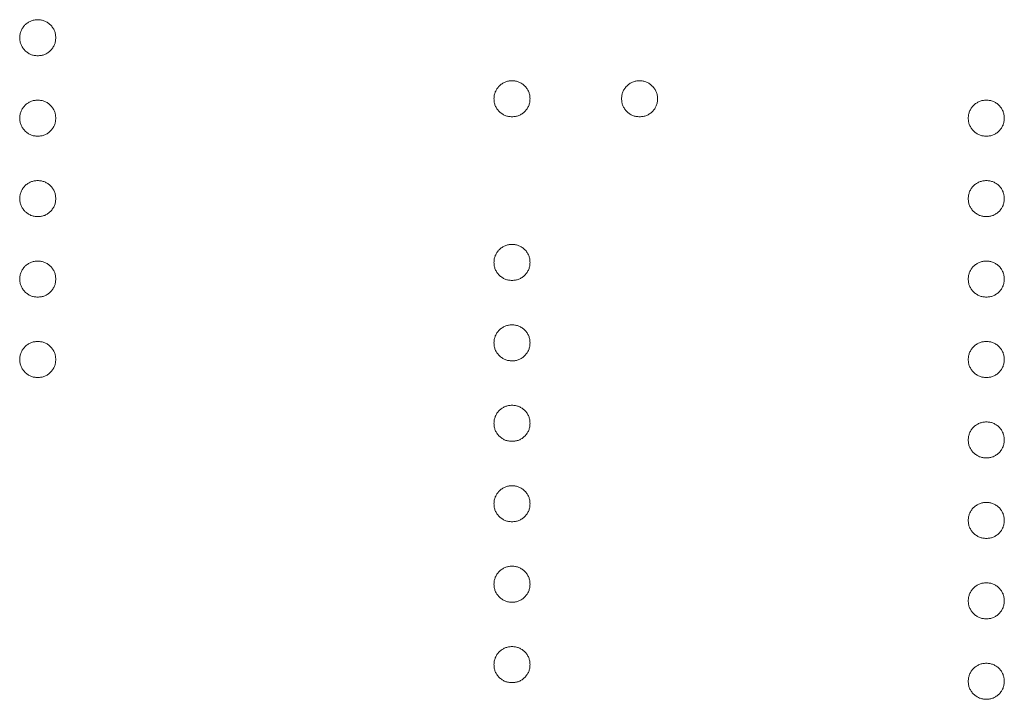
# Model space of a CAD drawing. Header units: millimetres. Extents: x -68 to 153, y 78 to 418.
# Tile 24 of 32: x -16.21 to -10.19, y 346.39 to 350.54. Entities that reach past the tile are written whole.
import ezdxf

# ---------------------------------------------------------------- set-up
doc = ezdxf.new("R2010")
doc.units = ezdxf.units.MM

msp = doc.modelspace()

# ---------------------------------------------------------------- linework, layer by layer
at = {"color": 7, "linetype": 'Continuous', "lineweight": 15}
for points, knots in [([(-16.2082, 350.4339), (-16.2078, 350.4413), (-16.207, 350.4557), (-16.2005, 350.4764), (-16.1904, 350.4955), (-16.1763, 350.5124), (-16.1593, 350.5262), (-16.1403, 350.5366), (-16.1196, 350.5429), (-16.1052, 350.5437), (-16.0979, 350.5442)], [0, 0, 0, 0, 0.1277566, 0.2494144, 0.3727965, 0.5001113, 0.6286099, 0.7506434, 0.8737684, 1, 1, 1, 1]), ([(-16.0979, 350.5442), (-16.0905, 350.5438), (-16.0759, 350.543), (-16.055, 350.5366), (-16.0361, 350.5263), (-16.0193, 350.5123), (-16.0052, 350.4955), (-15.995, 350.4765), (-15.9889, 350.4557), (-15.9881, 350.4413), (-15.9877, 350.4339)], [0, 0, 0, 0, 0.129097, 0.252046, 0.373905, 0.5010378, 0.6281707, 0.7513765, 0.872426, 1, 1, 1, 1]), ([(-16.0979, 350.3237), (-16.1052, 350.3241), (-16.1195, 350.325), (-16.1404, 350.3308), (-16.1592, 350.3417), (-16.1763, 350.3554), (-16.1903, 350.3723), (-16.2007, 350.3913), (-16.207, 350.4121), (-16.2078, 350.4265), (-16.2082, 350.4339)], [0, 0, 0, 0, 0.126178, 0.248821, 0.37154, 0.499984, 0.627244, 0.749226, 0.872298, 1, 1, 1, 1]), ([(-15.9877, 350.4339), (-15.9881, 350.4265), (-15.989, 350.4121), (-15.9949, 350.3912), (-16.0053, 350.3723), (-16.0193, 350.3555), (-16.0362, 350.3416), (-16.0549, 350.3308), (-16.076, 350.325), (-16.0905, 350.3241), (-16.0979, 350.3237)], [0, 0, 0, 0, 0.127519, 0.249986, 0.371792, 0.49887, 0.625948, 0.748492, 0.870959, 1, 1, 1, 1]), ([(-13.3082, 350.0608), (-13.3078, 350.0682), (-13.307, 350.0826), (-13.3005, 350.1033), (-13.2904, 350.1223), (-13.2763, 350.1393), (-13.2593, 350.1531), (-13.2403, 350.1635), (-13.2196, 350.1698), (-13.2052, 350.1706), (-13.1979, 350.171)], [0, 0, 0, 0, 0.1277566, 0.2494144, 0.3727965, 0.5001113, 0.6286099, 0.7506434, 0.8737684, 1, 1, 1, 1]), ([(-13.1979, 350.171), (-13.1905, 350.1706), (-13.1759, 350.1698), (-13.155, 350.1635), (-13.1361, 350.1532), (-13.1193, 350.1392), (-13.1052, 350.1223), (-13.095, 350.1033), (-13.0889, 350.0825), (-13.0881, 350.0682), (-13.0877, 350.0608)], [0, 0, 0, 0, 0.129097, 0.252046, 0.373905, 0.5010378, 0.6281707, 0.7513765, 0.872426, 1, 1, 1, 1]), ([(-12.528, 350.0608), (-12.5276, 350.0682), (-12.5267, 350.0825), (-12.5207, 350.1033), (-12.5105, 350.1223), (-12.4964, 350.1392), (-12.4796, 350.1532), (-12.4607, 350.1635), (-12.4398, 350.1698), (-12.4252, 350.1706), (-12.4177, 350.171)], [0, 0, 0, 0, 0.127574, 0.248624, 0.371829, 0.498962, 0.626095, 0.747954, 0.870903, 1, 1, 1, 1]), ([(-12.4177, 350.171), (-12.4105, 350.1706), (-12.3961, 350.1698), (-12.3754, 350.1635), (-12.3564, 350.1532), (-12.3397, 350.1391), (-12.3253, 350.1224), (-12.3152, 350.1033), (-12.3087, 350.0826), (-12.3079, 350.0682), (-12.3075, 350.0608)], [0, 0, 0, 0, 0.126257, 0.249407, 0.371465, 0.498805, 0.627129, 0.750535, 0.872218, 1, 1, 1, 1]), ([(-16.2082, 349.9421), (-16.2078, 349.9494), (-16.207, 349.9638), (-16.2005, 349.9846), (-16.1904, 350.0036), (-16.1763, 350.0205), (-16.1593, 350.0343), (-16.1403, 350.0448), (-16.1196, 350.0511), (-16.1052, 350.0519), (-16.0979, 350.0523)], [0, 0, 0, 0, 0.1277566, 0.2494144, 0.3727965, 0.5001113, 0.6286099, 0.7506434, 0.8737684, 1, 1, 1, 1]), ([(-16.0979, 350.0523), (-16.0905, 350.0519), (-16.0759, 350.0511), (-16.055, 350.0448), (-16.0361, 350.0344), (-16.0193, 350.0204), (-16.0052, 350.0036), (-15.995, 349.9846), (-15.9889, 349.9638), (-15.9881, 349.9494), (-15.9877, 349.9421)], [0, 0, 0, 0, 0.129097, 0.252046, 0.373905, 0.5010378, 0.6281707, 0.7513765, 0.872426, 1, 1, 1, 1]), ([(-13.1979, 349.9505), (-13.2052, 349.951), (-13.2195, 349.9519), (-13.2404, 349.9577), (-13.2592, 349.9686), (-13.2763, 349.9823), (-13.2903, 349.9992), (-13.3007, 350.0181), (-13.307, 350.0389), (-13.3078, 350.0534), (-13.3082, 350.0608)], [0, 0, 0, 0, 0.126178, 0.248821, 0.37154, 0.499984, 0.627244, 0.749226, 0.872298, 1, 1, 1, 1]), ([(-13.0877, 350.0608), (-13.0881, 350.0534), (-13.089, 350.039), (-13.0949, 350.0181), (-13.1053, 349.9992), (-13.1193, 349.9824), (-13.1362, 349.9685), (-13.1549, 349.9577), (-13.176, 349.9518), (-13.1905, 349.951), (-13.1979, 349.9505)], [0, 0, 0, 0, 0.127519, 0.249986, 0.371792, 0.49887, 0.625948, 0.748492, 0.870959, 1, 1, 1, 1]), ([(-12.4177, 349.9505), (-12.4252, 349.951), (-12.4397, 349.9518), (-12.4608, 349.9577), (-12.4795, 349.9685), (-12.4964, 349.9824), (-12.5104, 349.9992), (-12.5208, 350.0181), (-12.5267, 350.039), (-12.5276, 350.0534), (-12.528, 350.0608)], [0, 0, 0, 0, 0.129041, 0.251508, 0.374052, 0.50113, 0.628208, 0.750014, 0.872481, 1, 1, 1, 1]), ([(-12.3075, 350.0608), (-12.3079, 350.0534), (-12.3088, 350.039), (-12.3147, 350.0181), (-12.3251, 349.9992), (-12.3391, 349.9824), (-12.356, 349.9685), (-12.3747, 349.9577), (-12.3958, 349.9518), (-12.4103, 349.951), (-12.4177, 349.9505)], [0, 0, 0, 0, 0.127519, 0.249986, 0.371792, 0.49887, 0.625948, 0.748492, 0.870959, 1, 1, 1, 1]), ([(-10.4082, 349.9421), (-10.4078, 349.9494), (-10.407, 349.9638), (-10.4005, 349.9846), (-10.3904, 350.0036), (-10.3763, 350.0205), (-10.3593, 350.0343), (-10.3403, 350.0448), (-10.3196, 350.0511), (-10.3052, 350.0519), (-10.2979, 350.0523)], [0, 0, 0, 0, 0.1277566, 0.2494144, 0.3727965, 0.5001113, 0.6286099, 0.7506434, 0.8737684, 1, 1, 1, 1]), ([(-10.2979, 350.0523), (-10.2905, 350.0519), (-10.2759, 350.0511), (-10.255, 350.0448), (-10.2361, 350.0344), (-10.2193, 350.0204), (-10.2052, 350.0036), (-10.195, 349.9846), (-10.1889, 349.9638), (-10.1881, 349.9494), (-10.1877, 349.9421)], [0, 0, 0, 0, 0.129097, 0.252046, 0.373905, 0.501038, 0.628171, 0.751376, 0.872426, 1, 1, 1, 1]), ([(-16.0979, 349.8318), (-16.1052, 349.8323), (-16.1195, 349.8332), (-16.1404, 349.8389), (-16.1592, 349.8499), (-16.1763, 349.8635), (-16.1903, 349.8805), (-16.2007, 349.8994), (-16.207, 349.9202), (-16.2078, 349.9347), (-16.2082, 349.9421)], [0, 0, 0, 0, 0.126178, 0.248821, 0.37154, 0.499984, 0.627244, 0.749226, 0.872298, 1, 1, 1, 1]), ([(-15.9877, 349.9421), (-15.9881, 349.9347), (-15.989, 349.9203), (-15.9949, 349.8994), (-16.0053, 349.8805), (-16.0193, 349.8636), (-16.0362, 349.8498), (-16.0549, 349.8389), (-16.076, 349.8331), (-16.0905, 349.8323), (-16.0979, 349.8318)], [0, 0, 0, 0, 0.127519, 0.249986, 0.371792, 0.49887, 0.625948, 0.748492, 0.870959, 1, 1, 1, 1]), ([(-10.2979, 349.8318), (-10.3052, 349.8323), (-10.3195, 349.8332), (-10.3404, 349.8389), (-10.3592, 349.8499), (-10.3763, 349.8635), (-10.3903, 349.8805), (-10.4007, 349.8994), (-10.407, 349.9202), (-10.4078, 349.9347), (-10.4082, 349.9421)], [0, 0, 0, 0, 0.126178, 0.248821, 0.37154, 0.499984, 0.627244, 0.749226, 0.872298, 1, 1, 1, 1]), ([(-10.1877, 349.9421), (-10.1881, 349.9347), (-10.189, 349.9203), (-10.1949, 349.8994), (-10.2053, 349.8805), (-10.2193, 349.8636), (-10.2362, 349.8498), (-10.2549, 349.8389), (-10.276, 349.8331), (-10.2905, 349.8323), (-10.2979, 349.8318)], [0, 0, 0, 0, 0.127519, 0.249986, 0.371792, 0.49887, 0.625948, 0.748492, 0.870959, 1, 1, 1, 1]), ([(-16.2082, 349.4502), (-16.2078, 349.4576), (-16.207, 349.472), (-16.2005, 349.4927), (-16.1904, 349.5118), (-16.1763, 349.5287), (-16.1593, 349.5425), (-16.1403, 349.5529), (-16.1196, 349.5592), (-16.1052, 349.56), (-16.0979, 349.5605)], [0, 0, 0, 0, 0.1277566, 0.2494144, 0.3727965, 0.5001113, 0.6286099, 0.7506434, 0.8737684, 1, 1, 1, 1]), ([(-16.0979, 349.5605), (-16.0905, 349.56), (-16.0759, 349.5593), (-16.055, 349.5529), (-16.0361, 349.5426), (-16.0193, 349.5286), (-16.0052, 349.5118), (-15.995, 349.4927), (-15.9889, 349.4719), (-15.9881, 349.4576), (-15.9877, 349.4502)], [0, 0, 0, 0, 0.129097, 0.252046, 0.373905, 0.5010378, 0.6281707, 0.7513765, 0.872426, 1, 1, 1, 1]), ([(-10.4082, 349.4502), (-10.4078, 349.4576), (-10.407, 349.472), (-10.4005, 349.4927), (-10.3904, 349.5118), (-10.3763, 349.5287), (-10.3593, 349.5425), (-10.3403, 349.5529), (-10.3196, 349.5592), (-10.3052, 349.56), (-10.2979, 349.5605)], [0, 0, 0, 0, 0.1277566, 0.2494144, 0.3727965, 0.5001113, 0.6286099, 0.7506434, 0.8737684, 1, 1, 1, 1]), ([(-10.2979, 349.5605), (-10.2905, 349.56), (-10.2759, 349.5593), (-10.255, 349.5529), (-10.2361, 349.5426), (-10.2193, 349.5286), (-10.2052, 349.5118), (-10.195, 349.4927), (-10.1889, 349.4719), (-10.1881, 349.4576), (-10.1877, 349.4502)], [0, 0, 0, 0, 0.129097, 0.252046, 0.373905, 0.501038, 0.628171, 0.751376, 0.872426, 1, 1, 1, 1]), ([(-16.0979, 349.34), (-16.1052, 349.3404), (-16.1195, 349.3413), (-16.1404, 349.3471), (-16.1592, 349.358), (-16.1763, 349.3717), (-16.1903, 349.3886), (-16.2007, 349.4076), (-16.207, 349.4283), (-16.2078, 349.4428), (-16.2082, 349.4502)], [0, 0, 0, 0, 0.126178, 0.248821, 0.37154, 0.499984, 0.627244, 0.749226, 0.872298, 1, 1, 1, 1]), ([(-15.9877, 349.4502), (-15.9881, 349.4428), (-15.989, 349.4284), (-15.9949, 349.4075), (-16.0053, 349.3886), (-16.0193, 349.3718), (-16.0362, 349.3579), (-16.0549, 349.3471), (-16.076, 349.3413), (-16.0905, 349.3404), (-16.0979, 349.34)], [0, 0, 0, 0, 0.127519, 0.249986, 0.371792, 0.49887, 0.625948, 0.748492, 0.870959, 1, 1, 1, 1]), ([(-10.2979, 349.34), (-10.3052, 349.3404), (-10.3195, 349.3413), (-10.3404, 349.3471), (-10.3592, 349.358), (-10.3763, 349.3717), (-10.3903, 349.3886), (-10.4007, 349.4076), (-10.407, 349.4283), (-10.4078, 349.4428), (-10.4082, 349.4502)], [0, 0, 0, 0, 0.126178, 0.248821, 0.37154, 0.499984, 0.627244, 0.749226, 0.872298, 1, 1, 1, 1]), ([(-10.1877, 349.4502), (-10.1881, 349.4428), (-10.189, 349.4284), (-10.1949, 349.4075), (-10.2053, 349.3886), (-10.2193, 349.3718), (-10.2362, 349.3579), (-10.2549, 349.3471), (-10.276, 349.3413), (-10.2905, 349.3404), (-10.2979, 349.34)], [0, 0, 0, 0, 0.127519, 0.249986, 0.371792, 0.49887, 0.625948, 0.748492, 0.870959, 1, 1, 1, 1]), ([(-13.3082, 349.0601), (-13.3078, 349.0675), (-13.307, 349.0819), (-13.3005, 349.1026), (-13.2904, 349.1217), (-13.2763, 349.1386), (-13.2593, 349.1524), (-13.2403, 349.1628), (-13.2196, 349.1691), (-13.2052, 349.1699), (-13.1979, 349.1704)], [0, 0, 0, 0, 0.1277566, 0.2494144, 0.3727965, 0.5001113, 0.6286099, 0.7506434, 0.8737684, 1, 1, 1, 1]), ([(-13.1979, 349.1704), (-13.1905, 349.17), (-13.1759, 349.1692), (-13.155, 349.1628), (-13.1361, 349.1525), (-13.1193, 349.1385), (-13.1052, 349.1217), (-13.095, 349.1027), (-13.0889, 349.0819), (-13.0881, 349.0675), (-13.0877, 349.0601)], [0, 0, 0, 0, 0.129097, 0.252046, 0.373905, 0.5010378, 0.6281707, 0.7513765, 0.872426, 1, 1, 1, 1]), ([(-16.2082, 348.9584), (-16.2078, 348.9657), (-16.207, 348.9801), (-16.2005, 349.0009), (-16.1904, 349.0199), (-16.1763, 349.0368), (-16.1593, 349.0506), (-16.1403, 349.0611), (-16.1196, 349.0674), (-16.1052, 349.0682), (-16.0979, 349.0686)], [0, 0, 0, 0, 0.1277566, 0.2494144, 0.3727965, 0.5001113, 0.6286099, 0.7506434, 0.8737684, 1, 1, 1, 1]), ([(-16.0979, 349.0686), (-16.0905, 349.0682), (-16.0759, 349.0674), (-16.055, 349.0611), (-16.0361, 349.0507), (-16.0193, 349.0367), (-16.0052, 349.0199), (-15.995, 349.0009), (-15.9889, 348.9801), (-15.9881, 348.9657), (-15.9877, 348.9584)], [0, 0, 0, 0, 0.129097, 0.252046, 0.373905, 0.5010378, 0.6281707, 0.7513765, 0.872426, 1, 1, 1, 1]), ([(-10.4082, 348.9584), (-10.4078, 348.9657), (-10.407, 348.9801), (-10.4005, 349.0009), (-10.3904, 349.0199), (-10.3763, 349.0368), (-10.3593, 349.0506), (-10.3403, 349.0611), (-10.3196, 349.0674), (-10.3052, 349.0682), (-10.2979, 349.0686)], [0, 0, 0, 0, 0.1277566, 0.2494144, 0.3727965, 0.5001113, 0.6286099, 0.7506434, 0.8737684, 1, 1, 1, 1]), ([(-10.2979, 349.0686), (-10.2905, 349.0682), (-10.2759, 349.0674), (-10.255, 349.0611), (-10.2361, 349.0507), (-10.2193, 349.0367), (-10.2052, 349.0199), (-10.195, 349.0009), (-10.1889, 348.9801), (-10.1881, 348.9657), (-10.1877, 348.9584)], [0, 0, 0, 0, 0.129097, 0.252046, 0.373905, 0.501038, 0.628171, 0.751376, 0.872426, 1, 1, 1, 1]), ([(-13.1979, 348.9499), (-13.2052, 348.9503), (-13.2195, 348.9512), (-13.2404, 348.957), (-13.2592, 348.9679), (-13.2763, 348.9816), (-13.2903, 348.9985), (-13.3007, 349.0175), (-13.307, 349.0383), (-13.3078, 349.0527), (-13.3082, 349.0601)], [0, 0, 0, 0, 0.126178, 0.248821, 0.37154, 0.499984, 0.627244, 0.749226, 0.872298, 1, 1, 1, 1]), ([(-13.0877, 349.0601), (-13.0881, 349.0527), (-13.089, 349.0383), (-13.0949, 349.0174), (-13.1053, 348.9985), (-13.1193, 348.9817), (-13.1362, 348.9678), (-13.1549, 348.957), (-13.176, 348.9512), (-13.1905, 348.9503), (-13.1979, 348.9499)], [0, 0, 0, 0, 0.127519, 0.249986, 0.371792, 0.49887, 0.625948, 0.748492, 0.870959, 1, 1, 1, 1]), ([(-16.0979, 348.8481), (-16.1052, 348.8486), (-16.1195, 348.8495), (-16.1404, 348.8552), (-16.1592, 348.8661), (-16.1763, 348.8798), (-16.1903, 348.8968), (-16.2007, 348.9157), (-16.207, 348.9365), (-16.2078, 348.951), (-16.2082, 348.9584)], [0, 0, 0, 0, 0.126178, 0.248821, 0.37154, 0.499984, 0.627244, 0.749226, 0.872298, 1, 1, 1, 1]), ([(-15.9877, 348.9584), (-15.9881, 348.951), (-15.989, 348.9365), (-15.9949, 348.9157), (-16.0053, 348.8968), (-16.0193, 348.8799), (-16.0362, 348.8661), (-16.0549, 348.8552), (-16.076, 348.8494), (-16.0905, 348.8485), (-16.0979, 348.8481)], [0, 0, 0, 0, 0.127519, 0.249986, 0.371792, 0.49887, 0.625948, 0.748492, 0.870959, 1, 1, 1, 1]), ([(-10.2979, 348.8481), (-10.3052, 348.8486), (-10.3195, 348.8495), (-10.3404, 348.8552), (-10.3592, 348.8661), (-10.3763, 348.8798), (-10.3903, 348.8968), (-10.4007, 348.9157), (-10.407, 348.9365), (-10.4078, 348.951), (-10.4082, 348.9584)], [0, 0, 0, 0, 0.126178, 0.248821, 0.37154, 0.499984, 0.627244, 0.749226, 0.872298, 1, 1, 1, 1]), ([(-10.1877, 348.9584), (-10.1881, 348.951), (-10.189, 348.9365), (-10.1949, 348.9157), (-10.2053, 348.8968), (-10.2193, 348.8799), (-10.2362, 348.8661), (-10.2549, 348.8552), (-10.276, 348.8494), (-10.2905, 348.8485), (-10.2979, 348.8481)], [0, 0, 0, 0, 0.127519, 0.249986, 0.371792, 0.49887, 0.625948, 0.748492, 0.870959, 1, 1, 1, 1]), ([(-13.3082, 348.5683), (-13.3078, 348.5756), (-13.307, 348.5901), (-13.3005, 348.6108), (-13.2904, 348.6298), (-13.2763, 348.6467), (-13.2593, 348.6606), (-13.2403, 348.671), (-13.2196, 348.6773), (-13.2052, 348.6781), (-13.1979, 348.6785)], [0, 0, 0, 0, 0.1277566, 0.2494144, 0.3727965, 0.5001113, 0.6286099, 0.7506434, 0.8737684, 1, 1, 1, 1]), ([(-13.1979, 348.6785), (-13.1905, 348.6781), (-13.1759, 348.6773), (-13.155, 348.671), (-13.1361, 348.6606), (-13.1193, 348.6466), (-13.1052, 348.6298), (-13.095, 348.6108), (-13.0889, 348.59), (-13.0881, 348.5756), (-13.0877, 348.5683)], [0, 0, 0, 0, 0.129097, 0.252046, 0.373905, 0.5010378, 0.6281707, 0.7513765, 0.872426, 1, 1, 1, 1]), ([(-16.2082, 348.4665), (-16.2078, 348.4739), (-16.207, 348.4883), (-16.2005, 348.509), (-16.1904, 348.528), (-16.1763, 348.545), (-16.1593, 348.5588), (-16.1403, 348.5692), (-16.1196, 348.5755), (-16.1052, 348.5763), (-16.0979, 348.5767)], [0, 0, 0, 0, 0.1277566, 0.2494144, 0.3727965, 0.5001113, 0.6286099, 0.7506434, 0.8737684, 1, 1, 1, 1]), ([(-16.0979, 348.5767), (-16.0905, 348.5763), (-16.0759, 348.5756), (-16.055, 348.5692), (-16.0361, 348.5589), (-16.0193, 348.5449), (-16.0052, 348.5281), (-15.995, 348.509), (-15.9889, 348.4882), (-15.9881, 348.4739), (-15.9877, 348.4665)], [0, 0, 0, 0, 0.129097, 0.252046, 0.373905, 0.5010378, 0.6281707, 0.7513765, 0.872426, 1, 1, 1, 1]), ([(-13.1979, 348.458), (-13.2052, 348.4585), (-13.2195, 348.4594), (-13.2404, 348.4651), (-13.2592, 348.4761), (-13.2763, 348.4898), (-13.2903, 348.5067), (-13.3007, 348.5256), (-13.307, 348.5464), (-13.3078, 348.5609), (-13.3082, 348.5683)], [0, 0, 0, 0, 0.126178, 0.248821, 0.37154, 0.499984, 0.627244, 0.749226, 0.872298, 1, 1, 1, 1]), ([(-13.0877, 348.5683), (-13.0881, 348.5609), (-13.089, 348.5465), (-13.0949, 348.5256), (-13.1053, 348.5067), (-13.1193, 348.4898), (-13.1362, 348.476), (-13.1549, 348.4651), (-13.176, 348.4593), (-13.1905, 348.4585), (-13.1979, 348.458)], [0, 0, 0, 0, 0.127519, 0.249986, 0.371792, 0.49887, 0.625948, 0.748492, 0.870959, 1, 1, 1, 1]), ([(-10.4082, 348.4665), (-10.4078, 348.4739), (-10.407, 348.4883), (-10.4005, 348.509), (-10.3904, 348.528), (-10.3763, 348.545), (-10.3593, 348.5588), (-10.3403, 348.5692), (-10.3196, 348.5755), (-10.3052, 348.5763), (-10.2979, 348.5767)], [0, 0, 0, 0, 0.1277566, 0.2494144, 0.3727965, 0.5001113, 0.6286099, 0.7506434, 0.8737684, 1, 1, 1, 1]), ([(-10.2979, 348.5767), (-10.2905, 348.5763), (-10.2759, 348.5756), (-10.255, 348.5692), (-10.2361, 348.5589), (-10.2193, 348.5449), (-10.2052, 348.5281), (-10.195, 348.509), (-10.1889, 348.4882), (-10.1881, 348.4739), (-10.1877, 348.4665)], [0, 0, 0, 0, 0.129097, 0.252046, 0.373905, 0.501038, 0.628171, 0.751376, 0.872426, 1, 1, 1, 1]), ([(-16.0979, 348.3563), (-16.1052, 348.3567), (-16.1195, 348.3576), (-16.1404, 348.3634), (-16.1592, 348.3743), (-16.1763, 348.388), (-16.1903, 348.4049), (-16.2007, 348.4239), (-16.207, 348.4446), (-16.2078, 348.4591), (-16.2082, 348.4665)], [0, 0, 0, 0, 0.126178, 0.248821, 0.37154, 0.499984, 0.627244, 0.749226, 0.872298, 1, 1, 1, 1]), ([(-15.9877, 348.4665), (-15.9881, 348.4591), (-15.989, 348.4447), (-15.9949, 348.4238), (-16.0053, 348.4049), (-16.0193, 348.3881), (-16.0362, 348.3742), (-16.0549, 348.3634), (-16.076, 348.3575), (-16.0905, 348.3567), (-16.0979, 348.3563)], [0, 0, 0, 0, 0.127519, 0.249986, 0.371792, 0.49887, 0.625948, 0.748492, 0.870959, 1, 1, 1, 1]), ([(-10.2979, 348.3563), (-10.3052, 348.3567), (-10.3195, 348.3576), (-10.3404, 348.3634), (-10.3592, 348.3743), (-10.3763, 348.388), (-10.3903, 348.4049), (-10.4007, 348.4239), (-10.407, 348.4446), (-10.4078, 348.4591), (-10.4082, 348.4665)], [0, 0, 0, 0, 0.126178, 0.248821, 0.37154, 0.499984, 0.627244, 0.749226, 0.872298, 1, 1, 1, 1]), ([(-10.1877, 348.4665), (-10.1881, 348.4591), (-10.189, 348.4447), (-10.1949, 348.4238), (-10.2053, 348.4049), (-10.2193, 348.3881), (-10.2362, 348.3742), (-10.2549, 348.3634), (-10.276, 348.3575), (-10.2905, 348.3567), (-10.2979, 348.3563)], [0, 0, 0, 0, 0.127519, 0.249986, 0.371792, 0.49887, 0.625948, 0.748492, 0.870959, 1, 1, 1, 1]), ([(-13.3082, 348.0764), (-13.3078, 348.0838), (-13.307, 348.0982), (-13.3005, 348.1189), (-13.2904, 348.138), (-13.2763, 348.1549), (-13.2593, 348.1687), (-13.2403, 348.1791), (-13.2196, 348.1854), (-13.2052, 348.1862), (-13.1979, 348.1867)], [0, 0, 0, 0, 0.1277566, 0.2494144, 0.3727965, 0.5001113, 0.6286099, 0.7506434, 0.8737684, 1, 1, 1, 1]), ([(-13.1979, 348.1867), (-13.1905, 348.1863), (-13.1759, 348.1855), (-13.155, 348.1791), (-13.1361, 348.1688), (-13.1193, 348.1548), (-13.1052, 348.138), (-13.095, 348.119), (-13.0889, 348.0981), (-13.0881, 348.0838), (-13.0877, 348.0764)], [0, 0, 0, 0, 0.129097, 0.252046, 0.373905, 0.5010378, 0.6281707, 0.7513765, 0.872426, 1, 1, 1, 1]), ([(-13.1979, 347.9662), (-13.2052, 347.9666), (-13.2195, 347.9675), (-13.2404, 347.9733), (-13.2592, 347.9842), (-13.2763, 347.9979), (-13.2903, 348.0148), (-13.3007, 348.0338), (-13.307, 348.0546), (-13.3078, 348.069), (-13.3082, 348.0764)], [0, 0, 0, 0, 0.126178, 0.248821, 0.37154, 0.499984, 0.627244, 0.749226, 0.872298, 1, 1, 1, 1]), ([(-13.0877, 348.0764), (-13.0881, 348.069), (-13.089, 348.0546), (-13.0949, 348.0337), (-13.1053, 348.0148), (-13.1193, 347.998), (-13.1362, 347.9841), (-13.1549, 347.9733), (-13.176, 347.9675), (-13.1905, 347.9666), (-13.1979, 347.9662)], [0, 0, 0, 0, 0.127519, 0.249986, 0.371792, 0.49887, 0.625948, 0.748492, 0.870959, 1, 1, 1, 1]), ([(-10.4082, 347.9746), (-10.4078, 347.982), (-10.407, 347.9964), (-10.4005, 348.0171), (-10.3904, 348.0362), (-10.3763, 348.0531), (-10.3593, 348.0669), (-10.3403, 348.0774), (-10.3196, 348.0836), (-10.3052, 348.0845), (-10.2979, 348.0849)], [0, 0, 0, 0, 0.1277566, 0.2494144, 0.3727965, 0.5001113, 0.6286099, 0.7506434, 0.8737684, 1, 1, 1, 1]), ([(-10.2979, 348.0849), (-10.2905, 348.0845), (-10.2759, 348.0837), (-10.255, 348.0774), (-10.2361, 348.067), (-10.2193, 348.053), (-10.2052, 348.0362), (-10.195, 348.0172), (-10.1889, 347.9964), (-10.1881, 347.982), (-10.1877, 347.9746)], [0, 0, 0, 0, 0.129097, 0.252046, 0.373905, 0.501038, 0.628171, 0.751376, 0.872426, 1, 1, 1, 1]), ([(-10.2979, 347.8644), (-10.3052, 347.8649), (-10.3195, 347.8657), (-10.3404, 347.8715), (-10.3592, 347.8824), (-10.3763, 347.8961), (-10.3903, 347.9131), (-10.4007, 347.932), (-10.407, 347.9528), (-10.4078, 347.9673), (-10.4082, 347.9746)], [0, 0, 0, 0, 0.126178, 0.248821, 0.37154, 0.499984, 0.627244, 0.749226, 0.872298, 1, 1, 1, 1]), ([(-10.1877, 347.9746), (-10.1881, 347.9673), (-10.189, 347.9528), (-10.1949, 347.932), (-10.2053, 347.9131), (-10.2193, 347.8962), (-10.2362, 347.8824), (-10.2549, 347.8715), (-10.276, 347.8657), (-10.2905, 347.8648), (-10.2979, 347.8644)], [0, 0, 0, 0, 0.127519, 0.249986, 0.371792, 0.49887, 0.625948, 0.748492, 0.870959, 1, 1, 1, 1]), ([(-13.3082, 347.5846), (-13.3078, 347.5919), (-13.307, 347.6063), (-13.3005, 347.6271), (-13.2904, 347.6461), (-13.2763, 347.663), (-13.2593, 347.6768), (-13.2403, 347.6873), (-13.2196, 347.6936), (-13.2052, 347.6944), (-13.1979, 347.6948)], [0, 0, 0, 0, 0.1277566, 0.2494144, 0.3727965, 0.5001113, 0.6286099, 0.7506434, 0.8737684, 1, 1, 1, 1]), ([(-13.1979, 347.6948), (-13.1905, 347.6944), (-13.1759, 347.6936), (-13.155, 347.6873), (-13.1361, 347.6769), (-13.1193, 347.6629), (-13.1052, 347.6461), (-13.095, 347.6271), (-13.0889, 347.6063), (-13.0881, 347.5919), (-13.0877, 347.5846)], [0, 0, 0, 0, 0.129097, 0.252046, 0.373905, 0.5010378, 0.6281707, 0.7513765, 0.872426, 1, 1, 1, 1]), ([(-13.1979, 347.4743), (-13.2052, 347.4748), (-13.2195, 347.4757), (-13.2404, 347.4814), (-13.2592, 347.4923), (-13.2763, 347.506), (-13.2903, 347.523), (-13.3007, 347.5419), (-13.307, 347.5627), (-13.3078, 347.5772), (-13.3082, 347.5846)], [0, 0, 0, 0, 0.126178, 0.248821, 0.37154, 0.499984, 0.627244, 0.749226, 0.872298, 1, 1, 1, 1]), ([(-13.0877, 347.5846), (-13.0881, 347.5772), (-13.089, 347.5627), (-13.0949, 347.5419), (-13.1053, 347.523), (-13.1193, 347.5061), (-13.1362, 347.4923), (-13.1549, 347.4814), (-13.176, 347.4756), (-13.1905, 347.4747), (-13.1979, 347.4743)], [0, 0, 0, 0, 0.127519, 0.249986, 0.371792, 0.49887, 0.625948, 0.748492, 0.870959, 1, 1, 1, 1]), ([(-10.4082, 347.4828), (-10.4078, 347.4902), (-10.407, 347.5046), (-10.4005, 347.5253), (-10.3904, 347.5443), (-10.3763, 347.5613), (-10.3593, 347.5751), (-10.3403, 347.5855), (-10.3196, 347.5918), (-10.3052, 347.5926), (-10.2979, 347.593)], [0, 0, 0, 0, 0.1277566, 0.2494144, 0.3727965, 0.5001113, 0.6286099, 0.7506434, 0.8737684, 1, 1, 1, 1]), ([(-10.2979, 347.593), (-10.2905, 347.5926), (-10.2759, 347.5919), (-10.255, 347.5855), (-10.2361, 347.5752), (-10.2193, 347.5612), (-10.2052, 347.5443), (-10.195, 347.5253), (-10.1889, 347.5045), (-10.1881, 347.4902), (-10.1877, 347.4828)], [0, 0, 0, 0, 0.129097, 0.252046, 0.373905, 0.501038, 0.628171, 0.751376, 0.872426, 1, 1, 1, 1]), ([(-10.2979, 347.3725), (-10.3052, 347.373), (-10.3195, 347.3739), (-10.3404, 347.3797), (-10.3592, 347.3906), (-10.3763, 347.4043), (-10.3903, 347.4212), (-10.4007, 347.4401), (-10.407, 347.4609), (-10.4078, 347.4754), (-10.4082, 347.4828)], [0, 0, 0, 0, 0.126178, 0.248821, 0.37154, 0.499984, 0.627244, 0.749226, 0.872298, 1, 1, 1, 1]), ([(-10.1877, 347.4828), (-10.1881, 347.4754), (-10.189, 347.461), (-10.1949, 347.4401), (-10.2053, 347.4212), (-10.2193, 347.4044), (-10.2362, 347.3905), (-10.2549, 347.3797), (-10.276, 347.3738), (-10.2905, 347.373), (-10.2979, 347.3725)], [0, 0, 0, 0, 0.127519, 0.249986, 0.371792, 0.49887, 0.625948, 0.748492, 0.870959, 1, 1, 1, 1]), ([(-13.3082, 347.0927), (-13.3078, 347.1001), (-13.307, 347.1145), (-13.3005, 347.1352), (-13.2904, 347.1543), (-13.2763, 347.1712), (-13.2593, 347.185), (-13.2403, 347.1954), (-13.2196, 347.2017), (-13.2052, 347.2025), (-13.1979, 347.2029)], [0, 0, 0, 0, 0.1277566, 0.2494144, 0.3727965, 0.5001113, 0.6286099, 0.7506434, 0.8737684, 1, 1, 1, 1]), ([(-13.1979, 347.2029), (-13.1905, 347.2025), (-13.1759, 347.2018), (-13.155, 347.1954), (-13.1361, 347.1851), (-13.1193, 347.1711), (-13.1052, 347.1543), (-13.095, 347.1352), (-13.0889, 347.1144), (-13.0881, 347.1001), (-13.0877, 347.0927)], [0, 0, 0, 0, 0.129097, 0.252046, 0.373905, 0.5010378, 0.6281707, 0.7513765, 0.872426, 1, 1, 1, 1]), ([(-13.1979, 346.9825), (-13.2052, 346.9829), (-13.2195, 346.9838), (-13.2404, 346.9896), (-13.2592, 347.0005), (-13.2763, 347.0142), (-13.2903, 347.0311), (-13.3007, 347.0501), (-13.307, 347.0708), (-13.3078, 347.0853), (-13.3082, 347.0927)], [0, 0, 0, 0, 0.126178, 0.248821, 0.37154, 0.499984, 0.627244, 0.749226, 0.872298, 1, 1, 1, 1]), ([(-13.0877, 347.0927), (-13.0881, 347.0853), (-13.089, 347.0709), (-13.0949, 347.05), (-13.1053, 347.0311), (-13.1193, 347.0143), (-13.1362, 347.0004), (-13.1549, 346.9896), (-13.176, 346.9837), (-13.1905, 346.9829), (-13.1979, 346.9825)], [0, 0, 0, 0, 0.127519, 0.249986, 0.371792, 0.49887, 0.625948, 0.748492, 0.870959, 1, 1, 1, 1]), ([(-10.4082, 346.9909), (-10.4078, 346.9983), (-10.407, 347.0127), (-10.4005, 347.0334), (-10.3904, 347.0525), (-10.3763, 347.0694), (-10.3593, 347.0832), (-10.3403, 347.0937), (-10.3196, 347.0999), (-10.3052, 347.1008), (-10.2979, 347.1012)], [0, 0, 0, 0, 0.1277566, 0.2494144, 0.3727965, 0.5001113, 0.6286099, 0.7506434, 0.8737684, 1, 1, 1, 1]), ([(-10.2979, 347.1012), (-10.2905, 347.1008), (-10.2759, 347.1), (-10.255, 347.0937), (-10.2361, 347.0833), (-10.2193, 347.0693), (-10.2052, 347.0525), (-10.195, 347.0335), (-10.1889, 347.0127), (-10.1881, 346.9983), (-10.1877, 346.9909)], [0, 0, 0, 0, 0.129097, 0.252046, 0.373905, 0.501038, 0.628171, 0.751376, 0.872426, 1, 1, 1, 1]), ([(-10.2979, 346.8807), (-10.3052, 346.8811), (-10.3195, 346.882), (-10.3404, 346.8878), (-10.3592, 346.8987), (-10.3763, 346.9124), (-10.3903, 346.9294), (-10.4007, 346.9483), (-10.407, 346.9691), (-10.4078, 346.9836), (-10.4082, 346.9909)], [0, 0, 0, 0, 0.126178, 0.248821, 0.37154, 0.499984, 0.627244, 0.749226, 0.872298, 1, 1, 1, 1]), ([(-10.1877, 346.9909), (-10.1881, 346.9836), (-10.189, 346.9691), (-10.1949, 346.9483), (-10.2053, 346.9294), (-10.2193, 346.9125), (-10.2362, 346.8986), (-10.2549, 346.8878), (-10.276, 346.882), (-10.2905, 346.8811), (-10.2979, 346.8807)], [0, 0, 0, 0, 0.127519, 0.249986, 0.371792, 0.49887, 0.625948, 0.748492, 0.870959, 1, 1, 1, 1]), ([(-13.3082, 346.6008), (-13.3078, 346.6082), (-13.307, 346.6226), (-13.3005, 346.6433), (-13.2904, 346.6624), (-13.2763, 346.6793), (-13.2593, 346.6931), (-13.2403, 346.7036), (-13.2196, 346.7098), (-13.2052, 346.7107), (-13.1979, 346.7111)], [0, 0, 0, 0, 0.1277566, 0.2494144, 0.3727965, 0.5001113, 0.6286099, 0.7506434, 0.8737684, 1, 1, 1, 1]), ([(-13.1979, 346.7111), (-13.1905, 346.7107), (-13.1759, 346.7099), (-13.155, 346.7036), (-13.1361, 346.6932), (-13.1193, 346.6792), (-13.1052, 346.6624), (-13.095, 346.6434), (-13.0889, 346.6226), (-13.0881, 346.6082), (-13.0877, 346.6008)], [0, 0, 0, 0, 0.129097, 0.252046, 0.373905, 0.5010378, 0.6281707, 0.7513765, 0.872426, 1, 1, 1, 1]), ([(-13.1979, 346.4906), (-13.2052, 346.4911), (-13.2195, 346.4919), (-13.2404, 346.4977), (-13.2592, 346.5086), (-13.2763, 346.5223), (-13.2903, 346.5393), (-13.3007, 346.5582), (-13.307, 346.579), (-13.3078, 346.5935), (-13.3082, 346.6008)], [0, 0, 0, 0, 0.126178, 0.248821, 0.37154, 0.499984, 0.627244, 0.749226, 0.872298, 1, 1, 1, 1]), ([(-13.0877, 346.6008), (-13.0881, 346.5935), (-13.089, 346.579), (-13.0949, 346.5582), (-13.1053, 346.5393), (-13.1193, 346.5224), (-13.1362, 346.5086), (-13.1549, 346.4977), (-13.176, 346.4919), (-13.1905, 346.491), (-13.1979, 346.4906)], [0, 0, 0, 0, 0.127519, 0.249986, 0.371792, 0.49887, 0.625948, 0.748492, 0.870959, 1, 1, 1, 1]), ([(-10.4082, 346.4991), (-10.4078, 346.5065), (-10.407, 346.5209), (-10.4005, 346.5416), (-10.3904, 346.5606), (-10.3763, 346.5776), (-10.3593, 346.5914), (-10.3403, 346.6018), (-10.3196, 346.6081), (-10.3052, 346.6089), (-10.2979, 346.6093)], [0, 0, 0, 0, 0.1277566, 0.2494144, 0.3727965, 0.5001113, 0.6286099, 0.7506434, 0.8737684, 1, 1, 1, 1]), ([(-10.2979, 346.6093), (-10.2905, 346.6089), (-10.2759, 346.6081), (-10.255, 346.6018), (-10.2361, 346.5915), (-10.2193, 346.5775), (-10.2052, 346.5606), (-10.195, 346.5416), (-10.1889, 346.5208), (-10.1881, 346.5065), (-10.1877, 346.4991)], [0, 0, 0, 0, 0.129097, 0.252046, 0.373905, 0.501038, 0.628171, 0.751376, 0.872426, 1, 1, 1, 1]), ([(-10.2979, 346.3888), (-10.3052, 346.3893), (-10.3195, 346.3902), (-10.3404, 346.396), (-10.3592, 346.4069), (-10.3763, 346.4206), (-10.3903, 346.4375), (-10.4007, 346.4564), (-10.407, 346.4772), (-10.4078, 346.4917), (-10.4082, 346.4991)], [0, 0, 0, 0, 0.126178, 0.248821, 0.37154, 0.499984, 0.627244, 0.749226, 0.872298, 1, 1, 1, 1]), ([(-10.1877, 346.4991), (-10.1881, 346.4917), (-10.189, 346.4773), (-10.1949, 346.4564), (-10.2053, 346.4375), (-10.2193, 346.4207), (-10.2362, 346.4068), (-10.2549, 346.396), (-10.276, 346.3901), (-10.2905, 346.3893), (-10.2979, 346.3888)], [0, 0, 0, 0, 0.127519, 0.249986, 0.371792, 0.49887, 0.625948, 0.748492, 0.870959, 1, 1, 1, 1])]:
    msp.add_open_spline(points, degree=3, knots=knots, dxfattribs=at)

doc.saveas('drawing.dxf')
